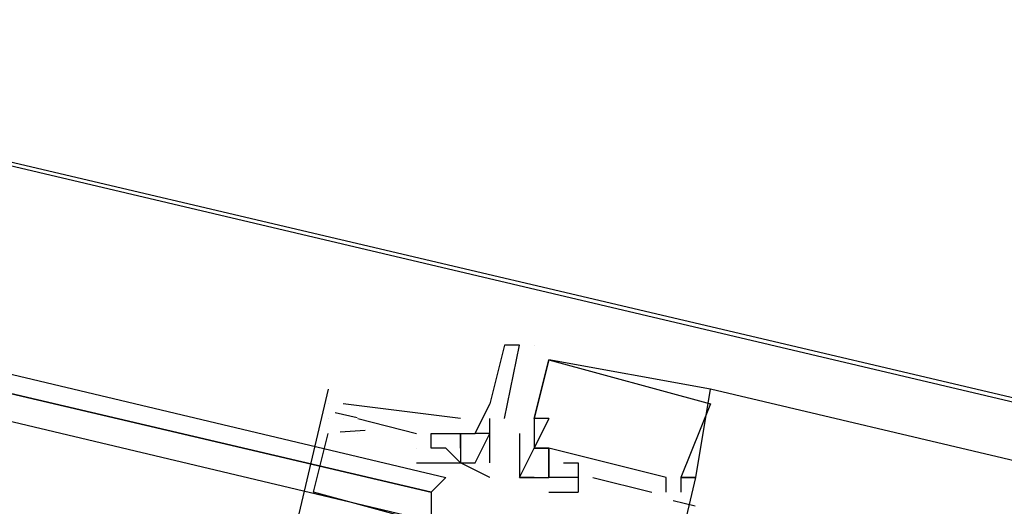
# Model space of a CAD drawing. Header units: feet. Extents: x -79 to 198, y -22 to 181.
# Tile 227 of 256: x 107.493 to 108.387, y 146.458 to 146.9. Entities that reach past the tile are written whole.
import ezdxf

# ---------------------------------------------------------------- set-up
doc = ezdxf.new("R2010")
doc.units = ezdxf.units.FT
doc.layers.add('A-LINEA', color=7, linetype='CONTINUOUS')

msp = doc.modelspace()

# ---------------------------------------------------------------- linework, layer by layer
at = {"layer": 'A-LINEA'}
for p, q in [((103.4267, 147.7244), (117.0533, 144.5111)), ((107.9333, 146.6044), (107.9333, 146.6044)), ((107.9467, 146.6044), (107.9467, 146.6044)), ((107.96, 146.6044), (107.96, 146.6044)), ((107.9733, 146.5911), (107.9733, 146.5911)), ((107.9733, 146.5911), (107.9733, 146.5911)), ((107.9733, 146.5911), (107.9733, 146.5911)), ((107.9733, 146.5911), (107.9733, 146.5911)), ((107.9733, 146.5911), (107.9733, 146.5911)), ((107.9733, 146.5911), (107.9733, 146.5911)), ((107.7733, 146.5644), (107.7733, 146.5644)), ((107.7733, 146.5644), (107.7733, 146.5644)), ((107.7733, 146.5644), (107.7733, 146.5644)), ((108.12, 146.5644), (108.12, 146.5644)), ((116.7067, 144.5378), (108.12, 146.5644)), ((108.12, 146.5644), (108.12, 146.5644)), ((108.12, 146.5644), (108.12, 146.5644)), ((107.7733, 146.5511), (107.7733, 146.5511)), ((107.7733, 146.5511), (107.7733, 146.5511)), ((107.7733, 146.5511), (107.7733, 146.5511)), ((107.7733, 146.5511), (107.7733, 146.5511)), ((107.7733, 146.5511), (107.7733, 146.5511)), ((107.7733, 146.5511), (107.7733, 146.5511)), ((107.8933, 146.5378), (107.7867, 146.5511)), ((107.7867, 146.5511), (107.7867, 146.5511)), ((107.8933, 146.5378), (107.7867, 146.5511)), ((107.7867, 146.5511), (107.7867, 146.5511)), ((107.8933, 146.5378), (107.7867, 146.5511)), ((107.7867, 146.5511), (107.7867, 146.5511)), ((107.92, 146.5511), (107.92, 146.5511)), ((107.92, 146.5511), (107.92, 146.5511)), ((108.12, 146.5511), (108.12, 146.5511)), ((108.12, 146.5511), (108.12, 146.5511)), ((108.12, 146.5511), (108.12, 146.5511)), ((107.7733, 146.5378), (107.7733, 146.5378)), ((107.7733, 146.5378), (107.7733, 146.5378)), ((107.7733, 146.5378), (107.7733, 146.5378)), ((107.7794, 146.5434), (107.7994, 146.5387)), ((107.7794, 146.5434), (107.7994, 146.5387)), ((107.7794, 146.5434), (107.7994, 146.5387)), ((107.7867, 146.5378), (107.7867, 146.5378)), ((107.7867, 146.5378), (107.7867, 146.5378)), ((107.7867, 146.5378), (107.7867, 146.5378)), ((107.8, 146.5378), (107.8533, 146.5244)), ((107.8, 146.5378), (107.8, 146.5378)), ((107.8, 146.5378), (107.8533, 146.5244)), ((107.8, 146.5378), (107.8, 146.5378)), ((107.8, 146.5378), (107.8533, 146.5244)), ((107.8, 146.5378), (107.8, 146.5378)), ((107.8933, 146.5378), (107.8933, 146.5378)), ((107.8933, 146.5378), (107.8933, 146.5378)), ((107.8933, 146.5378), (107.8933, 146.5378)), ((107.92, 146.5378), (107.92, 146.5378)), ((107.9333, 146.5378), (107.9333, 146.5378)), ((107.96, 146.5378), (107.96, 146.5378)), ((107.96, 146.5378), (107.96, 146.5378)), ((107.96, 146.5378), (107.96, 146.5378)), ((107.96, 146.5378), (107.96, 146.5378)), ((107.96, 146.5378), (107.96, 146.5378)), ((107.96, 146.5378), (107.96, 146.5378)), ((107.96, 146.5378), (107.96, 146.5378)), ((107.96, 146.5378), (107.96, 146.5378)), ((107.96, 146.5378), (107.96, 146.5378)), ((107.9733, 146.5378), (107.9733, 146.5378)), ((107.9733, 146.5378), (107.9733, 146.5378)), ((107.9733, 146.5378), (107.9733, 146.5378)), ((107.7842, 146.5257), (107.8069, 146.5273)), ((107.7842, 146.5257), (107.8069, 146.5273)), ((107.7842, 146.5257), (107.8069, 146.5273)), ((107.7733, 146.5244), (107.7733, 146.5244)), ((107.7733, 146.5244), (107.7733, 146.5244)), ((107.7733, 146.5244), (107.7733, 146.5244)), ((107.8, 146.5244), (107.8, 146.5244)), ((107.8, 146.5244), (107.8, 146.5244)), ((107.8, 146.5244), (107.8, 146.5244)), ((107.8533, 146.5244), (107.8533, 146.5244)), ((107.8533, 146.5244), (107.8533, 146.5244)), ((107.8533, 146.5244), (107.8533, 146.5244)), ((107.8667, 146.5244), (107.8667, 146.5244)), ((107.8667, 146.5244), (107.8667, 146.5244)), ((107.8667, 146.5244), (107.8667, 146.5244)), ((107.88, 146.5244), (107.88, 146.5244)), ((107.88, 146.5244), (107.88, 146.5244)), ((107.88, 146.5244), (107.88, 146.5244)), ((107.8933, 146.5244), (107.8933, 146.5244)), ((107.8933, 146.5244), (107.8933, 146.5244)), ((107.8933, 146.5244), (107.8933, 146.5244)), ((107.8933, 146.5244), (107.8933, 146.5244)), ((107.8933, 146.5244), (107.8933, 146.5244)), ((107.9067, 146.5244), (107.9067, 146.5244)), ((107.9067, 146.5244), (107.9067, 146.5244)), ((107.92, 146.5244), (107.92, 146.5244)), ((107.92, 146.5244), (107.92, 146.5244)), ((107.9467, 146.5244), (107.9467, 146.5244)), ((107.9467, 146.5244), (107.9467, 146.5244)), ((107.9467, 146.5244), (107.9467, 146.5244)), ((107.96, 146.5244), (107.96, 146.5244)), ((107.96, 146.5244), (107.96, 146.5244)), ((107.96, 146.5244), (107.96, 146.5244)), ((107.96, 146.5244), (107.96, 146.5244)), ((107.96, 146.5244), (107.96, 146.5244)), ((107.96, 146.5244), (107.96, 146.5244)), ((107.96, 146.5244), (107.96, 146.5244)), ((107.96, 146.5244), (107.96, 146.5244)), ((107.96, 146.5244), (107.96, 146.5244)), ((107.96, 146.5244), (107.96, 146.5244)), ((107.96, 146.5244), (107.96, 146.5244)), ((107.96, 146.5244), (107.96, 146.5244)), ((107.8533, 146.5111), (107.8533, 146.5111)), ((107.8533, 146.5111), (107.8533, 146.5111)), ((107.8533, 146.5111), (107.8533, 146.5111)), ((107.8533, 146.5111), (107.8533, 146.5111)), ((107.8533, 146.5111), (107.8533, 146.5111)), ((107.8533, 146.5111), (107.8533, 146.5111)), ((107.8667, 146.5111), (107.8667, 146.5111)), ((107.8667, 146.5111), (107.8667, 146.5111)), ((107.8667, 146.5111), (107.8667, 146.5111)), ((107.88, 146.5111), (107.88, 146.5111)), ((107.88, 146.5111), (107.88, 146.5111)), ((107.88, 146.5111), (107.88, 146.5111)), ((107.8933, 146.5111), (107.8933, 146.5111)), ((107.92, 146.5111), (107.92, 146.5111)), ((107.96, 146.5111), (107.96, 146.5111)), ((107.96, 146.5111), (107.96, 146.5111)), ((107.96, 146.5111), (107.96, 146.5111)), ((107.96, 146.5111), (107.96, 146.5111)), ((107.96, 146.5111), (107.96, 146.5111)), ((107.96, 146.5111), (107.96, 146.5111)), ((107.9733, 146.5111), (107.9733, 146.5111)), ((107.9733, 146.5111), (107.9733, 146.5111)), ((107.9733, 146.5111), (107.9733, 146.5111)), ((107.9733, 146.5111), (107.9733, 146.5111)), ((107.9733, 146.5111), (107.9733, 146.5111)), ((107.9733, 146.5111), (107.9733, 146.5111)), ((107.9733, 146.5111), (107.9733, 146.5111)), ((107.9733, 146.5111), (107.9733, 146.5111)), ((107.9733, 146.5111), (107.9733, 146.5111)), ((107.8533, 146.4978), (107.8533, 146.4978)), ((107.8533, 146.4978), (107.8533, 146.4978)), ((107.8533, 146.4978), (107.8533, 146.4978)), ((107.8933, 146.4978), (107.8933, 146.4978)), ((107.8933, 146.4978), (107.8933, 146.4978)), ((107.8933, 146.4978), (107.8933, 146.4978)), ((107.8933, 146.4978), (107.8933, 146.4978)), ((107.8933, 146.4978), (107.8933, 146.4978)), ((107.8933, 146.4978), (107.8933, 146.4978)), ((107.9067, 146.4978), (107.9067, 146.4978)), ((107.92, 146.4978), (107.92, 146.4978)), ((107.9467, 146.4978), (107.9467, 146.4978)), ((107.9467, 146.4978), (107.9467, 146.4978)), ((107.9467, 146.4978), (107.9467, 146.4978)), ((107.9733, 146.4978), (107.9733, 146.4978)), ((107.9733, 146.4978), (107.9733, 146.4978)), ((107.9733, 146.4978), (107.9733, 146.4978)), ((107.9733, 146.4978), (107.9733, 146.4978)), ((107.9733, 146.4978), (107.9733, 146.4978)), ((107.9733, 146.4978), (107.9733, 146.4978)), ((107.9867, 146.4978), (107.9867, 146.4978)), ((107.9867, 146.4978), (107.9867, 146.4978)), ((107.9867, 146.4978), (107.9867, 146.4978)), ((108, 146.4978), (108, 146.4978)), ((108, 146.4978), (108, 146.4978)), ((108, 146.4978), (108, 146.4978)), ((107.92, 146.4844), (107.92, 146.4844)), ((107.9467, 146.4844), (107.9467, 146.4844)), ((107.9467, 146.4844), (107.9467, 146.4844)), ((107.9467, 146.4844), (107.9467, 146.4844)), ((107.9467, 146.4844), (107.9467, 146.4844)), ((107.9467, 146.4844), (107.9467, 146.4844)), ((107.9467, 146.4844), (107.9467, 146.4844)), ((107.96, 146.4844), (107.96, 146.4844)), ((107.96, 146.4844), (107.96, 146.4844)), ((107.96, 146.4844), (107.96, 146.4844)), ((107.9733, 146.4844), (107.9733, 146.4844)), ((107.9733, 146.4844), (107.9733, 146.4844)), ((107.9733, 146.4844), (107.9733, 146.4844)), ((107.9733, 146.4844), (107.9733, 146.4844)), ((107.9733, 146.4844), (107.9733, 146.4844)), ((107.9733, 146.4844), (107.9733, 146.4844)), ((107.9733, 146.4844), (107.9733, 146.4844)), ((107.9733, 146.4844), (107.9733, 146.4844)), ((107.9733, 146.4844), (107.9733, 146.4844)), ((107.9867, 146.4844), (107.9867, 146.4844)), ((107.9867, 146.4844), (107.9867, 146.4844)), ((107.9867, 146.4844), (107.9867, 146.4844)), ((108, 146.4844), (108, 146.4711)), ((108, 146.4844), (108, 146.4844)), ((108, 146.4844), (108, 146.4844)), ((108, 146.4844), (108, 146.4711)), ((108, 146.4844), (108, 146.4844)), ((108, 146.4844), (108, 146.4844)), ((108, 146.4844), (108, 146.4711)), ((108, 146.4844), (108, 146.4844)), ((108, 146.4844), (108, 146.4844)), ((108.0133, 146.4844), (108.0667, 146.4711)), ((108.0133, 146.4844), (108.0133, 146.4844)), ((108.0133, 146.4844), (108.0667, 146.4711)), ((108.0133, 146.4844), (108.0133, 146.4844)), ((108.0133, 146.4844), (108.0667, 146.4711)), ((108.0133, 146.4844), (108.0133, 146.4844)), ((108.08, 146.4844), (108.08, 146.4844)), ((108.08, 146.4844), (108.08, 146.4844)), ((108.08, 146.4844), (108.08, 146.4844)), ((108.0933, 146.4844), (108.0933, 146.4844)), ((108.0933, 146.4844), (108.0933, 146.4844)), ((108.0933, 146.4844), (108.0933, 146.4844)), ((108.0933, 146.4844), (108.0933, 146.4844)), ((108.0933, 146.4844), (108.0933, 146.4844)), ((108.0933, 146.4844), (108.0933, 146.4844)), ((108.1067, 146.4844), (108.1067, 146.4844)), ((108.1067, 146.4844), (108.1067, 146.4844)), ((108.1067, 146.4844), (108.1067, 146.4844)), ((108.1067, 146.4844), (108.1067, 146.4844)), ((108.1067, 146.4844), (108.1067, 146.4844)), ((108.1067, 146.4844), (108.1067, 146.4844)), ((107.76, 146.4711), (107.76, 146.4711)), ((107.76, 146.4711), (107.76, 146.4711)), ((107.76, 146.4711), (107.76, 146.4711)), ((107.9733, 146.4711), (108, 146.4711)), ((107.9733, 146.4711), (107.9733, 146.4711)), ((107.9733, 146.4711), (108, 146.4711)), ((107.9733, 146.4711), (107.9733, 146.4711)), ((107.9733, 146.4711), (108, 146.4711)), ((107.9733, 146.4711), (107.9733, 146.4711)), ((108, 146.4711), (108, 146.4711)), ((108, 146.4711), (108, 146.4711)), ((108, 146.4711), (108, 146.4711)), ((108.0667, 146.4711), (108.0667, 146.4711)), ((108.0667, 146.4711), (108.0667, 146.4711)), ((108.0667, 146.4711), (108.0667, 146.4711)), ((108.08, 146.4711), (108.08, 146.4711)), ((108.08, 146.4711), (108.08, 146.4711)), ((108.08, 146.4711), (108.08, 146.4711)), ((108.0933, 146.4711), (108.0933, 146.4711)), ((108.0933, 146.4711), (108.0933, 146.4711)), ((108.0933, 146.4711), (108.0933, 146.4711)), ((108.0861, 146.4634), (108.1061, 146.4587)), ((108.0861, 146.4634), (108.1061, 146.4587)), ((108.0861, 146.4634), (108.1061, 146.4587))]:
    msp.add_line(p, q, dxfattribs=at)
for points in [[(103.1067, 159.3911), (103.0667, 159.2178), (102.5733, 157.1111), (102.8667, 156.9378), (100.9867, 148.9911), (103.5867, 148.3778), (103.4267, 147.7244), (111.4267, 145.8444), (113.8133, 145.2711), (117.8667, 144.3111), (114.9067, 131.8311), (119.4533, 130.7511), (119.2933, 130.0978), (122, 129.4578), (128.0267, 128.0444), (124.1867, 111.8044), (124.44, 111.7378), (125.7867, 111.4178), (129.48, 110.5511), (135.96, 109.0178), (135.88, 108.6844), (141.96, 107.2578)], [(103.1067, 159.3911), (103.0667, 159.2178), (102.5733, 157.1111), (102.8667, 156.9378), (100.9867, 148.9911), (103.5867, 148.3778), (103.4267, 147.7244), (111.4267, 145.8444), (113.8133, 145.2711), (117.8667, 144.3111), (114.9067, 131.8311), (119.4533, 130.7511), (119.2933, 130.0978), (122, 129.4578), (128.0267, 128.0444), (124.1867, 111.8044), (124.44, 111.7378), (125.7867, 111.4178), (129.48, 110.5511), (135.96, 109.0178), (135.88, 108.6844), (141.96, 107.2578)], [(103.56, 147.5111), (107.88, 146.4844), (107.8667, 146.4711), (103.5467, 147.4844), (103.5467, 147.4978), (103.5467, 147.5111), (103.56, 147.5111)], [(103.5467, 147.4844), (107.8667, 146.4711), (107.8667, 146.4578), (107.8667, 146.4444), (103.5467, 147.4711), (103.5467, 147.4844)], [(107.9333, 146.5378), (107.9467, 146.6044), (107.9333, 146.6044), (107.9333, 146.6044), (107.92, 146.5511), (107.92, 146.5511), (107.92, 146.5511), (107.92, 146.5511)], [(107.9733, 146.5378), (107.96, 146.5378), (107.96, 146.5378), (107.96, 146.5378), (107.9733, 146.5911), (107.9733, 146.5911), (108.12, 146.5511), (108.12, 146.5511), (108.0933, 146.4844), (108.1067, 146.4844), (108.12, 146.5644), (108.12, 146.5644), (107.9733, 146.5911), (107.96, 146.5378), (107.96, 146.5244), (107.96, 146.5111)], [(107.9733, 146.5378), (107.96, 146.5378), (107.96, 146.5378), (107.96, 146.5378), (107.9733, 146.5911), (107.9733, 146.5911), (108.12, 146.5511), (108.12, 146.5511), (108.0933, 146.4844), (108.1067, 146.4844), (108.12, 146.5644), (108.12, 146.5644), (107.9733, 146.5911), (107.96, 146.5378), (107.96, 146.5244), (107.96, 146.5111)], [(107.9733, 146.5378), (107.96, 146.5378), (107.96, 146.5378), (107.96, 146.5378), (107.9733, 146.5911), (107.9733, 146.5911), (108.12, 146.5511), (108.12, 146.5511), (108.0933, 146.4844), (108.1067, 146.4844), (108.12, 146.5644), (108.12, 146.5644), (107.9733, 146.5911), (107.96, 146.5378), (107.96, 146.5244), (107.96, 146.5111)], [(107.7733, 146.5644), (107.6133, 145.8844), (107.76, 145.8444), (107.7733, 145.8578)], [(107.7733, 146.5644), (107.6133, 145.8844), (107.76, 145.8444), (107.7733, 145.8578)], [(107.7733, 146.5644), (107.6133, 145.8844), (107.76, 145.8444), (107.7733, 145.8578)], [(107.8933, 146.5244), (107.8933, 146.4978), (107.9067, 146.4978), (107.92, 146.5244), (107.9067, 146.5244), (107.92, 146.5511)], [(107.92, 146.4978), (107.92, 146.5111), (107.92, 146.5244), (107.92, 146.5378)], [(107.9733, 146.5378), (107.96, 146.5111), (107.96, 146.5111)], [(107.9733, 146.5378), (107.96, 146.5111), (107.96, 146.5111)], [(107.9733, 146.5378), (107.96, 146.5111), (107.96, 146.5111)], [(107.8, 146.4311), (107.8133, 146.4444), (107.9067, 146.4311), (107.76, 146.4711), (107.7733, 146.5244)], [(107.8, 146.4311), (107.8133, 146.4444), (107.9067, 146.4311), (107.76, 146.4711), (107.7733, 146.5244)], [(107.8, 146.4311), (107.8133, 146.4444), (107.9067, 146.4311), (107.76, 146.4711), (107.7733, 146.5244)], [(107.8533, 146.4978), (107.8933, 146.4978), (107.88, 146.5111), (107.8667, 146.5111), (107.8667, 146.5244), (107.88, 146.5244), (107.8933, 146.5244)], [(107.8533, 146.4978), (107.8933, 146.4978), (107.88, 146.5111), (107.8667, 146.5111), (107.8667, 146.5244), (107.88, 146.5244), (107.8933, 146.5244)], [(107.8533, 146.4978), (107.8933, 146.4978), (107.88, 146.5111), (107.8667, 146.5111), (107.8667, 146.5244), (107.88, 146.5244), (107.8933, 146.5244)], [(107.8933, 146.5111), (107.8933, 146.5244), (107.8933, 146.5244), (107.9067, 146.5244), (107.9067, 146.5244)], [(107.9467, 146.5244), (107.9467, 146.4978), (107.9467, 146.4844), (107.9733, 146.4844), (107.9733, 146.4844), (107.9733, 146.4844), (107.9733, 146.4844), (107.9733, 146.4978), (107.9733, 146.4978), (107.9733, 146.5111), (107.96, 146.5111)], [(107.9467, 146.5244), (107.9467, 146.4978), (107.9467, 146.4844), (107.9733, 146.4844), (107.9733, 146.4844), (107.9733, 146.4844), (107.9733, 146.4844), (107.9733, 146.4978), (107.9733, 146.4978), (107.9733, 146.5111), (107.96, 146.5111)], [(107.9467, 146.5244), (107.9467, 146.4978), (107.9467, 146.4844), (107.9733, 146.4844), (107.9733, 146.4844), (107.9733, 146.4844), (107.9733, 146.4844), (107.9733, 146.4978), (107.9733, 146.4978), (107.9733, 146.5111), (107.96, 146.5111)], [(107.96, 146.4844), (107.9467, 146.4844), (107.96, 146.5111), (107.9733, 146.5111), (107.9733, 146.4844)], [(107.96, 146.4844), (107.9467, 146.4844), (107.96, 146.5111), (107.9733, 146.5111), (107.9733, 146.4844)], [(107.96, 146.4844), (107.9467, 146.4844), (107.96, 146.5111), (107.9733, 146.5111), (107.9733, 146.4844)], [(108.08, 146.4711), (108.08, 146.4844), (107.9733, 146.5111), (107.9733, 146.4978)], [(108.08, 146.4711), (108.08, 146.4844), (107.9733, 146.5111), (107.9733, 146.4978)], [(108.08, 146.4711), (108.08, 146.4844), (107.9733, 146.5111), (107.9733, 146.4978)], [(107.92, 146.4844), (107.8933, 146.4978), (107.8933, 146.4978), (107.8933, 146.4978), (107.8933, 146.4978)], [(107.9867, 146.4978), (108, 146.4978), (108, 146.4844), (107.9867, 146.4844), (107.9733, 146.4844)], [(107.9867, 146.4978), (108, 146.4978), (108, 146.4844), (107.9867, 146.4844), (107.9733, 146.4844)], [(107.9867, 146.4978), (108, 146.4978), (108, 146.4844), (107.9867, 146.4844), (107.9733, 146.4844)], [(107.7333, 145.8978), (107.72, 145.8978), (107.72, 145.8844), (107.8, 145.8578), (107.7867, 145.8444), (107.9467, 145.8044), (108.1067, 146.4844), (108.0933, 146.4844), (108.0933, 146.4711)], [(107.7333, 145.8978), (107.72, 145.8978), (107.72, 145.8844), (107.8, 145.8578), (107.7867, 145.8444), (107.9467, 145.8044), (108.1067, 146.4844), (108.0933, 146.4844), (108.0933, 146.4711)], [(107.7333, 145.8978), (107.72, 145.8978), (107.72, 145.8844), (107.8, 145.8578), (107.7867, 145.8444), (107.9467, 145.8044), (108.1067, 146.4844), (108.0933, 146.4844), (108.0933, 146.4711)]]:
    msp.add_lwpolyline(points, dxfattribs=at)

doc.saveas('drawing.dxf')
